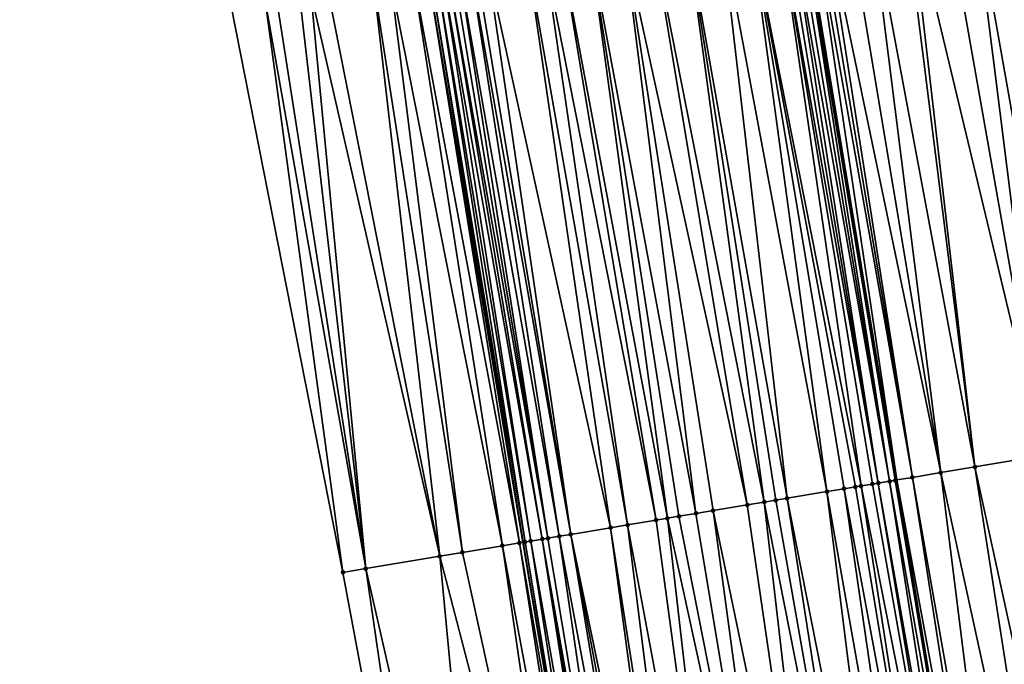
# Model space of a CAD drawing. Header units: feet. Extents: x 2004186 to 2014793, y 836912 to 864902.
# Tile 60 of 256: x 2010700 to 2010734, y 838778 to 838800. Entities that reach past the tile are written whole.
import ezdxf

# ---------------------------------------------------------------- set-up
doc = ezdxf.new("R2010")
doc.units = ezdxf.units.FT
doc.header["$LTSCALE"] = 100
doc.header["$MEASUREMENT"] = 0
for name, color, linetype, lineweight in [('EP_Travel Lane', 5, 'Continuous', 40), ('GPL_Skip Line', 2, 'Continuous', 40), ('Road Shots', 4, 'Continuous', 200), ('Road X-Section', 30, 'Continuous', 13)]:
    doc.layers.add(name, color=color, linetype=linetype, lineweight=lineweight)
doc.layers.add('I-77 SB_MM21-27-Surface-Border', color=7, linetype='Continuous')
doc.layers.add('I-77 SB_MM21-27-Surface-TIN', color=7, linetype='Continuous')

msp = doc.modelspace()

# ---------------------------------------------------------------- linework, layer by layer
at = {"layer": 'EP_Travel Lane'}
msp.add_polyline3d([(2010737.655808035, 838663.5846829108, 336.5289589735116), (2010734.349612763, 838683.306958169, 336.1584794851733), (2010731.043587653, 838703.0282183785, 335.8164885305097), (2010727.737536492, 838722.7496339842, 335.445164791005), (2010724.431395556, 838742.4715851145, 335.0739262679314), (2010721.126314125, 838762.1872160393, 334.6534164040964), (2010717.823790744, 838781.8875875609, 334.2796812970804), (2010714.517765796, 838801.6088467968, 333.8752959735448), (2010711.211708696, 838821.3302978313, 333.5080483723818), (2010707.905695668, 838841.0514859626, 333.1194361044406), (2010704.599668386, 838860.7727591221, 332.7477164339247), (2010701.31809101, 838880.6679107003, 332.3697871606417), (2010698.178557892, 838900.2814350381, 331.9895608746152), (2010695.062147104, 838920.0207179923, 331.6087217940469), (2010691.951200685, 838939.7253897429, 331.2219086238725), (2010688.832852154, 838959.4769463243, 330.849229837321), (2010685.713309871, 838979.2360641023, 330.4957122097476), (2010682.557209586, 838998.9693545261, 330.1328863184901)], dxfattribs=at)
at = {"layer": 'GPL_Skip Line'}
msp.add_polyline3d([(2010750.367047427, 838665.6936070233, 336.7888659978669), (2010747.100887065, 838685.4217515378, 336.404670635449), (2010743.834805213, 838705.149421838, 336.0325966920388), (2010740.568739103, 838724.876997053, 335.6381390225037), (2010737.302553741, 838744.6052925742, 335.266714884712), (2010734.036848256, 838764.3306895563, 334.8815007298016), (2010730.772435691, 838784.0482770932, 334.4930614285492), (2010727.506295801, 838803.7762979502, 334.1080396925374), (2010724.240141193, 838823.5044077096, 333.7415232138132), (2010720.973913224, 838843.2329605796, 333.3961509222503), (2010717.669784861, 838862.9544825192, 333.0178327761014), (2010714.44341832, 838882.7694372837, 332.6201112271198), (2010711.342535, 838902.4597906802, 332.2265500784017), (2010708.17743877, 838922.1981546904, 331.8566821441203), (2010704.898222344, 838941.8991542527, 331.5020541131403), (2010701.554104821, 838961.6087121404, 331.1166306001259), (2010698.209082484, 838981.3236028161, 330.737704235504), (2010694.878118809, 839001.0287114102, 330.3897662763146)], dxfattribs=at)
at = {"layer": 'I-77 SB_MM21-27-Surface-Border', "color": 3, "linetype": 'ByBlock', "lineweight": -2}
msp.add_polyline3d([(2010734.337000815, 838663.034767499, 336.496269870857), (2010730.282657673, 838682.6329244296, 336.1057350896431), (2010727.21508574, 838702.393204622, 335.7456162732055), (2010722.371591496, 838721.8600565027, 335.3682595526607), (2010718.711778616, 838741.5241396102, 335.0273288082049), (2010715.247907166, 838761.2123987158, 334.6093363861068), (2010711.581007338, 838780.8465231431, 334.2089059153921), (2010707.704265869, 838800.4728627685, 333.8067905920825), (2010704.2220327, 838820.1652578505, 333.4545269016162), (2010700.937210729, 838839.8897376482, 333.0523599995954), (2010697.849630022, 838859.6473225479, 332.6777965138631), (2010695.188057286, 838879.6877958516, 332.323686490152), (2010692.403490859, 838899.3273310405, 331.960470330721), (2010690.327000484, 838919.2361042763, 331.6040598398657), (2010688.825763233, 838939.2017480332, 331.2144851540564), (2010687.103591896, 838959.1882503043, 330.8689807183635), (2010684.204075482, 838978.9842045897, 330.4831046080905), (2010679.142003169, 838998.3987579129, 330.0737423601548)], dxfattribs=at)
at = {"layer": 'I-77 SB_MM21-27-Surface-TIN', "color": 128, "linetype": 'ByBlock', "lineweight": -2}
for points in [[(2010733.349791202, 838804.7515412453, 334.2187984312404), (2010732.363443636, 838804.5868638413, 334.1968207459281), (2010735.845514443, 838784.8954436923, 334.6086369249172)], [(2010734.730703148, 838804.9819373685, 334.2412955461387), (2010733.349791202, 838804.7515412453, 334.2187984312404), (2010736.831850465, 838785.0601904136, 334.6328965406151)], [(2010733.349791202, 838804.7515412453, 334.2187984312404), (2010735.845514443, 838784.8954436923, 334.6086369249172), (2010736.831850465, 838785.0601904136, 334.6328965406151)], [(2010731.179796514, 838804.3894313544, 334.1802489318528), (2010730.982527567, 838804.3564924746, 334.1756687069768), (2010733.478298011, 838784.5001114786, 334.5534815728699)], [(2010732.363443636, 838804.5868638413, 334.1968207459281), (2010731.179796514, 838804.3894313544, 334.1802489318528), (2010735.845514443, 838784.8954436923, 334.6086369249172)], [(2010731.179796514, 838804.3894313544, 334.1802489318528), (2010733.478298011, 838784.5001114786, 334.5534815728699), (2010735.845514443, 838784.8954436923, 334.6086369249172)], [(2010729.798884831, 838804.159033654, 334.1576661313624), (2010729.009786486, 838804.0274135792, 334.146704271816), (2010732.294674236, 838784.3025388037, 334.5306875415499)], [(2010730.982527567, 838804.3564924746, 334.1756687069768), (2010729.798884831, 838804.159033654, 334.1576661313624), (2010733.478298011, 838784.5001114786, 334.5534815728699)], [(2010729.798884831, 838804.159033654, 334.1576661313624), (2010732.294674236, 838784.3025388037, 334.5306875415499), (2010733.478298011, 838784.5001114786, 334.5534815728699)], [(2010727.037077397, 838803.6981425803, 334.1073024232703), (2010726.839816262, 838803.6651567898, 334.1001734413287), (2010730.124659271, 838783.9405506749, 334.5005945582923)], [(2010727.234352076, 838803.7310470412, 334.1100125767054), (2010727.037077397, 838803.6981425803, 334.1073024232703), (2010730.519257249, 838784.0060676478, 334.4907548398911)], [(2010727.037077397, 838803.6981425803, 334.1073024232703), (2010730.124659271, 838783.9405506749, 334.5005945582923), (2010730.519257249, 838784.0060676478, 334.4907548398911)], [(2010727.431643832, 838803.7638489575, 334.1071512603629), (2010727.234352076, 838803.7310470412, 334.1100125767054), (2010730.519257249, 838784.0060676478, 334.4907548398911)], [(2010727.431643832, 838803.7638489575, 334.1071512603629), (2010730.772435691, 838784.0482770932, 334.4930614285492), (2010727.506295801, 838803.7762979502, 334.1080396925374)], [(2010727.431643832, 838803.7638489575, 334.1071512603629), (2010730.71653673, 838784.0389432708, 334.4918322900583), (2010730.772435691, 838784.0482770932, 334.4930614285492)], [(2010727.431643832, 838803.7638489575, 334.1071512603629), (2010730.519257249, 838784.0060676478, 334.4907548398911), (2010730.71653673, 838784.0389432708, 334.4918322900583)], [(2010727.826195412, 838803.8296445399, 334.1118468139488), (2010727.506295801, 838803.7762979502, 334.1080396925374), (2010730.772435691, 838784.0482770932, 334.4930614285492)], [(2010728.023445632, 838803.8626958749, 334.1225369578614), (2010727.826195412, 838803.8296445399, 334.1118468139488), (2010731.308343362, 838784.1377611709, 334.5048452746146)], [(2010727.826195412, 838803.8296445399, 334.1118468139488), (2010730.772435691, 838784.0482770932, 334.4930614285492), (2010731.308343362, 838784.1377611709, 334.5048452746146)], [(2010728.220707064, 838803.8956798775, 334.12956880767), (2010728.023445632, 838803.8626958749, 334.1225369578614), (2010731.308343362, 838784.1377611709, 334.5048452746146)], [(2010729.009786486, 838804.0274135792, 334.146704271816), (2010728.220707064, 838803.8956798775, 334.12956880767), (2010732.294674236, 838784.3025388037, 334.5306875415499)], [(2010728.220707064, 838803.8956798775, 334.12956880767), (2010731.308343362, 838784.1377611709, 334.5048452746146), (2010732.294674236, 838784.3025388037, 334.5306875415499)], [(2010725.656192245, 838803.4675855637, 334.0760636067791), (2010724.669829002, 838803.3030022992, 334.0592007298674), (2010728.349254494, 838783.6440061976, 334.4569078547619)], [(2010726.642536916, 838803.6322803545, 334.0989859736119), (2010725.656192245, 838803.4675855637, 334.0760636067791), (2010729.532845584, 838783.8417751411, 334.4897506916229)], [(2010725.656192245, 838803.4675855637, 334.0760636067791), (2010729.335585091, 838783.8087854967, 334.4828354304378), (2010729.532845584, 838783.8417751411, 334.4897506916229)], [(2010725.656192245, 838803.4675855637, 334.0760636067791), (2010728.941054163, 838783.7428659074, 334.4720614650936), (2010729.335585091, 838783.8087854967, 334.4828354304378)], [(2010725.656192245, 838803.4675855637, 334.0760636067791), (2010728.349254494, 838783.6440061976, 334.4569078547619), (2010728.941054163, 838783.7428659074, 334.4720614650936)], [(2010726.839816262, 838803.6651567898, 334.1001734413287), (2010726.642536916, 838803.6322803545, 334.0989859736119), (2010730.124659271, 838783.9405506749, 334.5005945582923)], [(2010726.642536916, 838803.6322803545, 334.0989859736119), (2010729.927381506, 838783.9076647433, 334.4989893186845), (2010730.124659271, 838783.9405506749, 334.5005945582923)], [(2010726.642536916, 838803.6322803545, 334.0989859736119), (2010729.532845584, 838783.8417751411, 334.4897506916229), (2010729.927381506, 838783.9076647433, 334.4989893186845)], [(2010723.486195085, 838803.105490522, 334.0383209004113), (2010722.302592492, 838802.9077906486, 334.0072213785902), (2010726.179267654, 838783.2818491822, 334.4181679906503)], [(2010724.669829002, 838803.3030022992, 334.0592007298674), (2010723.486195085, 838803.105490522, 334.0383209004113), (2010726.968335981, 838783.413649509, 334.4377267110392)], [(2010723.486195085, 838803.105490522, 334.0383209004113), (2010726.573798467, 838783.3477694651, 334.428977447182), (2010726.968335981, 838783.413649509, 334.4377267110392)], [(2010723.486195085, 838803.105490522, 334.0383209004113), (2010726.179267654, 838783.2818491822, 334.4181679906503), (2010726.573798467, 838783.3477694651, 334.428977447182)], [(2010724.669829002, 838803.3030022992, 334.0592007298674), (2010726.968335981, 838783.413649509, 334.4377267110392), (2010728.349254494, 838783.6440061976, 334.4569078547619)], [(2010721.316233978, 838802.7431789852, 333.9888155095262), (2010720.132581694, 838802.5457774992, 333.9739280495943), (2010723.811994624, 838782.8868568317, 334.3804133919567)], [(2010722.302592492, 838802.9077906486, 334.0072213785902), (2010721.316233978, 838802.7431789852, 333.9888155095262), (2010725.587456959, 838783.1830556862, 334.4064044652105)], [(2010721.316233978, 838802.7431789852, 333.9888155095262), (2010724.403819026, 838782.9855680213, 334.3879628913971), (2010725.587456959, 838783.1830556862, 334.4064044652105)], [(2010721.316233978, 838802.7431789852, 333.9888155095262), (2010723.811994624, 838782.8868568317, 334.3804133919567), (2010724.403819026, 838782.9855680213, 334.3879628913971)], [(2010722.302592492, 838802.9077906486, 334.0072213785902), (2010725.587456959, 838783.1830556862, 334.4064044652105), (2010726.179267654, 838783.2818491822, 334.4181679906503)], [(2010719.146219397, 838802.3811885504, 333.9567563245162), (2010718.554398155, 838802.2824583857, 333.9477140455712), (2010722.43109087, 838782.6564115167, 334.3566946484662)], [(2010720.132581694, 838802.5457774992, 333.9739280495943), (2010719.146219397, 838802.3811885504, 333.9567563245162), (2010722.825631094, 838782.7222752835, 334.3646105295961)], [(2010719.146219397, 838802.3811885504, 333.9567563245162), (2010722.43109087, 838782.6564115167, 334.3566946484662), (2010722.825631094, 838782.7222752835, 334.3646105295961)], [(2010720.132581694, 838802.5457774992, 333.9739280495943), (2010723.22017892, 838782.7880934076, 334.3701895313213), (2010723.811994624, 838782.8868568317, 334.3804133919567)], [(2010720.132581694, 838802.5457774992, 333.9739280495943), (2010722.825631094, 838782.7222752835, 334.3646105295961), (2010723.22017892, 838782.7880934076, 334.3701895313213)], [(2010717.962583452, 838802.183688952, 333.9365381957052), (2010716.581675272, 838801.9532702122, 333.9128122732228), (2010720.852915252, 838782.3930448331, 334.3295563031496)], [(2010718.554398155, 838802.2824583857, 333.9477140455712), (2010717.962583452, 838802.183688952, 333.9365381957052), (2010721.44472192, 838782.4918625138, 334.3425580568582)], [(2010717.962583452, 838802.183688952, 333.9365381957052), (2010720.852915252, 838782.3930448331, 334.3295563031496), (2010721.44472192, 838782.4918625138, 334.3425580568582)], [(2010718.554398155, 838802.2824583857, 333.9477140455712), (2010721.44472192, 838782.4918625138, 334.3425580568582), (2010722.43109087, 838782.6564115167, 334.3566946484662)], [(2010714.806245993, 838801.6568728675, 333.8744467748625), (2010714.60895897, 838801.62404253, 333.8757639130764), (2010717.893831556, 838781.8992588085, 334.2800290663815)], [(2010715.003546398, 838801.6896228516, 333.8687638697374), (2010714.806245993, 838801.6568728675, 333.8744467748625), (2010718.091119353, 838781.9320844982, 334.2785499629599)], [(2010714.806245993, 838801.6568728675, 333.8744467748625), (2010717.893831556, 838781.8992588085, 334.2800290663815), (2010718.091119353, 838781.9320844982, 334.2785499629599)], [(2010715.200836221, 838801.7224363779, 333.8665333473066), (2010715.003546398, 838801.6896228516, 333.8687638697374), (2010718.485716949, 838781.997603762, 334.2688275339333)], [(2010715.003546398, 838801.6896228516, 333.8687638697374), (2010718.091119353, 838781.9320844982, 334.2785499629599), (2010718.485716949, 838781.997603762, 334.2688275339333)], [(2010715.398114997, 838801.7553162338, 333.8679066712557), (2010715.200836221, 838801.7224363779, 333.8665333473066), (2010718.682991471, 838782.0305091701, 334.2714299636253)], [(2010715.200836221, 838801.7224363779, 333.8665333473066), (2010718.485716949, 838781.997603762, 334.2688275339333), (2010718.682991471, 838782.0305091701, 334.2714299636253)], [(2010715.595380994, 838801.7882728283, 333.8734493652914), (2010715.398114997, 838801.7553162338, 333.8679066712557), (2010718.682991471, 838782.0305091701, 334.2714299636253)], [(2010715.989880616, 838801.8543804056, 333.8950962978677), (2010715.595380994, 838801.7882728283, 333.8734493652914), (2010719.077500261, 838782.0965616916, 334.2890099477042)], [(2010715.595380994, 838801.7882728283, 333.8734493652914), (2010718.682991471, 838782.0305091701, 334.2714299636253), (2010719.077500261, 838782.0965616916, 334.2890099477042)], [(2010716.187136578, 838801.8873972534, 333.9039126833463), (2010715.989880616, 838801.8543804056, 333.8950962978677), (2010719.472007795, 838782.1626217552, 334.3069760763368)], [(2010715.989880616, 838801.8543804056, 333.8950962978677), (2010719.077500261, 838782.0965616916, 334.2890099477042), (2010719.472007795, 838782.1626217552, 334.3069760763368)], [(2010716.581675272, 838801.9532702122, 333.9128122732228), (2010716.187136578, 838801.8873972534, 333.9039126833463), (2010719.472007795, 838782.1626217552, 334.3069760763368)], [(2010716.581675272, 838801.9532702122, 333.9128122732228), (2010719.472007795, 838782.1626217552, 334.3069760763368), (2010720.852915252, 838782.3930448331, 334.3295563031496)], [(2010713.228017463, 838801.3938239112, 333.8629110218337), (2010712.636178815, 838801.2951982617, 333.8595472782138), (2010715.723821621, 838781.5372404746, 334.2483895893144)], [(2010714.01711932, 838801.5254228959, 333.8727270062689), (2010713.228017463, 838801.3938239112, 333.8629110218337), (2010717.104743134, 838781.7675791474, 334.266648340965)], [(2010713.228017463, 838801.3938239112, 333.8629110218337), (2010715.723821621, 838781.5372404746, 334.2483895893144), (2010717.104743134, 838781.7675791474, 334.266648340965)], [(2010714.01711932, 838801.5254228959, 333.8727270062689), (2010717.696551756, 838781.8663850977, 334.2790495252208), (2010714.517765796, 838801.6088467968, 333.8752959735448)], [(2010714.01711932, 838801.5254228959, 333.8727270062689), (2010717.104743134, 838781.7675791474, 334.266648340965), (2010717.696551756, 838781.8663850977, 334.2790495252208)], [(2010714.60895897, 838801.62404253, 333.8757639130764), (2010714.517765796, 838801.6088467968, 333.8752959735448), (2010717.823790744, 838781.8875875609, 334.2796812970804)], [(2010717.696551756, 838781.8663850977, 334.2790495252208), (2010717.823790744, 838781.8875875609, 334.2796812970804), (2010714.517765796, 838801.6088467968, 333.8752959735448)], [(2010714.60895897, 838801.62404253, 333.8757639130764), (2010717.823790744, 838781.8875875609, 334.2796812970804), (2010717.893831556, 838781.8992588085, 334.2800290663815)], [(2010711.057963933, 838801.0320673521, 333.8435588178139), (2010710.466141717, 838800.9333430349, 333.8348342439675), (2010714.934706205, 838781.4057229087, 334.2433080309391)], [(2010712.636178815, 838801.2951982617, 333.8595472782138), (2010711.057963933, 838801.0320673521, 333.8435588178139), (2010714.934706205, 838781.4057229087, 334.2433080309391)], [(2010712.636178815, 838801.2951982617, 333.8595472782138), (2010714.934706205, 838781.4057229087, 334.2433080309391), (2010715.723821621, 838781.5372404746, 334.2483895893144)], [(2010708.88792514, 838800.670222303, 333.8193987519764), (2010707.704265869, 838800.4728627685, 333.8067905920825), (2010711.581007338, 838780.8465231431, 334.2089059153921)], [(2010709.282483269, 838800.7359785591, 333.8219576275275), (2010708.88792514, 838800.670222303, 333.8193987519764), (2010712.370110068, 838780.9781168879, 334.2178877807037)], [(2010708.88792514, 838800.670222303, 333.8193987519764), (2010711.581007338, 838780.8465231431, 334.2089059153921), (2010712.370110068, 838780.9781168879, 334.2178877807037)], [(2010710.071583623, 838800.8675865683, 333.8322639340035), (2010709.282483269, 838800.7359785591, 333.8219576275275), (2010712.370110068, 838780.9781168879, 334.2178877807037)], [(2010710.466141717, 838800.9333430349, 333.8348342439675), (2010710.071583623, 838800.8675865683, 333.8322639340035), (2010712.370110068, 838780.9781168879, 334.2178877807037)], [(2010710.466141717, 838800.9333430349, 333.8348342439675), (2010712.370110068, 838780.9781168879, 334.2178877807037), (2010714.934706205, 838781.4057229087, 334.2433080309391)], [(2010735.845514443, 838784.8954436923, 334.6086369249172), (2010733.478298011, 838784.5001114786, 334.5534815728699), (2010737.740180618, 838764.9457186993, 334.9564581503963)], [(2010732.294674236, 838784.3025388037, 334.5306875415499), (2010731.308343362, 838784.1377611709, 334.5048452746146), (2010734.780705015, 838764.4542868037, 334.8997688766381)], [(2010733.478298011, 838784.5001114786, 334.5534815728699), (2010732.294674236, 838784.3025388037, 334.5306875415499), (2010736.556397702, 838764.7491017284, 334.9314134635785)], [(2010732.294674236, 838784.3025388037, 334.5306875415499), (2010734.780705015, 838764.4542868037, 334.8997688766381), (2010736.556397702, 838764.7491017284, 334.9314134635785)], [(2010733.478298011, 838784.5001114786, 334.5534815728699), (2010736.556397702, 838764.7491017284, 334.9314134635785), (2010737.740180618, 838764.9457186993, 334.9564581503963)], [(2010730.124659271, 838783.9405506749, 334.5005945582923), (2010729.927381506, 838783.9076647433, 334.4989893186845), (2010733.399645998, 838764.2247732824, 334.863742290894)], [(2010730.519257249, 838784.0060676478, 334.4907548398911), (2010730.124659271, 838783.9405506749, 334.5005945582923), (2010733.596942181, 838764.2575486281, 334.8682298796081)], [(2010730.124659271, 838783.9405506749, 334.5005945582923), (2010733.399645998, 838764.2247732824, 334.863742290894), (2010733.596942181, 838764.2575486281, 334.8682298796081)], [(2010730.71653673, 838784.0389432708, 334.4918322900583), (2010730.519257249, 838784.0060676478, 334.4907548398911), (2010733.991524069, 838764.3231625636, 334.8805937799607)], [(2010730.519257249, 838784.0060676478, 334.4907548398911), (2010733.596942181, 838764.2575486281, 334.8682298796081), (2010733.991524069, 838764.3231625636, 334.8805937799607)], [(2010730.71653673, 838784.0389432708, 334.4918322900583), (2010734.036848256, 838764.3306895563, 334.8815007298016), (2010730.772435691, 838784.0482770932, 334.4930614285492)], [(2010730.71653673, 838784.0389432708, 334.4918322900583), (2010733.991524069, 838764.3231625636, 334.8805937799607), (2010734.036848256, 838764.3306895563, 334.8815007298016)], [(2010731.308343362, 838784.1377611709, 334.5048452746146), (2010730.772435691, 838784.0482770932, 334.4930614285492), (2010734.386119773, 838764.3886931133, 334.8884897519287)], [(2010734.386119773, 838764.3886931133, 334.8884897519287), (2010730.772435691, 838784.0482770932, 334.4930614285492), (2010734.036848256, 838764.3306895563, 334.8815007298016)], [(2010731.308343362, 838784.1377611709, 334.5048452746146), (2010734.386119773, 838764.3886931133, 334.8884897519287), (2010734.780705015, 838764.4542868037, 334.8997688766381)], [(2010728.349254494, 838783.6440061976, 334.4569078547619), (2010726.968335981, 838783.413649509, 334.4377267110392), (2010730.834759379, 838763.7989124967, 334.8171222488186)], [(2010728.941054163, 838783.7428659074, 334.4720614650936), (2010728.349254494, 838783.6440061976, 334.4569078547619), (2010731.821266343, 838763.9626320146, 334.8311366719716)], [(2010728.349254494, 838783.6440061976, 334.4569078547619), (2010730.834759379, 838763.7989124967, 334.8171222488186), (2010731.821266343, 838763.9626320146, 334.8311366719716)], [(2010729.335585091, 838783.8087854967, 334.4828354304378), (2010728.941054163, 838783.7428659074, 334.4720614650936), (2010732.610451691, 838764.0937296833, 334.848888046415)], [(2010728.941054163, 838783.7428659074, 334.4720614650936), (2010731.821266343, 838763.9626320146, 334.8311366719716), (2010732.610451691, 838764.0937296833, 334.848888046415)], [(2010729.532845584, 838783.8417751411, 334.4897506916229), (2010729.335585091, 838783.8087854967, 334.4828354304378), (2010732.610451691, 838764.0937296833, 334.848888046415)], [(2010729.927381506, 838783.9076647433, 334.4989893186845), (2010729.532845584, 838783.8417751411, 334.4897506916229), (2010733.399645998, 838764.2247732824, 334.863742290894)], [(2010729.532845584, 838783.8417751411, 334.4897506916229), (2010732.610451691, 838764.0937296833, 334.848888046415), (2010733.399645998, 838764.2247732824, 334.863742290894)], [(2010726.179267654, 838783.2818491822, 334.4181679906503), (2010725.587456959, 838783.1830556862, 334.4064044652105), (2010728.467193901, 838763.4056764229, 334.7669186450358)], [(2010726.573798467, 838783.3477694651, 334.428977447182), (2010726.179267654, 838783.2818491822, 334.4181679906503), (2010730.045564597, 838763.6678717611, 334.8024214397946)], [(2010726.179267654, 838783.2818491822, 334.4181679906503), (2010728.467193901, 838763.4056764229, 334.7669186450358), (2010730.045564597, 838763.6678717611, 334.8024214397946)], [(2010726.968335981, 838783.413649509, 334.4377267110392), (2010726.573798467, 838783.3477694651, 334.428977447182), (2010730.045564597, 838763.6678717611, 334.8024214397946)], [(2010726.968335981, 838783.413649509, 334.4377267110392), (2010730.045564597, 838763.6678717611, 334.8024214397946), (2010730.834759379, 838763.7989124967, 334.8171222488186)], [(2010724.403819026, 838782.9855680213, 334.3879628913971), (2010723.811994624, 838782.8868568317, 334.3804133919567), (2010727.086081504, 838763.176485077, 334.7481546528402)], [(2010725.587456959, 838783.1830556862, 334.4064044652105), (2010724.403819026, 838782.9855680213, 334.3879628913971), (2010728.467193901, 838763.4056764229, 334.7669186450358)], [(2010724.403819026, 838782.9855680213, 334.3879628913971), (2010727.086081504, 838763.176485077, 334.7481546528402), (2010728.467193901, 838763.4056764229, 334.7669186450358)], [(2010722.43109087, 838782.6564115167, 334.3566946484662), (2010721.44472192, 838782.4918625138, 334.3425580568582), (2010725.113079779, 838762.8489723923, 334.7161796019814)], [(2010722.825631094, 838782.7222752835, 334.3646105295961), (2010722.43109087, 838782.6564115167, 334.3566946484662), (2010725.113079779, 838762.8489723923, 334.7161796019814)], [(2010723.22017892, 838782.7880934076, 334.3701895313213), (2010722.825631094, 838782.7222752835, 334.3646105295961), (2010727.086081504, 838763.176485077, 334.7481546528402)], [(2010722.825631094, 838782.7222752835, 334.3646105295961), (2010725.113079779, 838762.8489723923, 334.7161796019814), (2010727.086081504, 838763.176485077, 334.7481546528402)], [(2010723.811994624, 838782.8868568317, 334.3804133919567), (2010723.22017892, 838782.7880934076, 334.3701895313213), (2010727.086081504, 838763.176485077, 334.7481546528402)], [(2010720.852915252, 838782.3930448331, 334.3295563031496), (2010719.472007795, 838782.1626217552, 334.3069760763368), (2010723.534671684, 838762.5870027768, 334.6927713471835)], [(2010721.44472192, 838782.4918625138, 334.3425580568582), (2010720.852915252, 838782.3930448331, 334.3295563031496), (2010723.929285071, 838762.6524265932, 334.6949484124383)], [(2010720.852915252, 838782.3930448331, 334.3295563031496), (2010723.534671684, 838762.5870027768, 334.6927713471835), (2010723.929285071, 838762.6524265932, 334.6949484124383)], [(2010721.44472192, 838782.4918625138, 334.3425580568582), (2010723.929285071, 838762.6524265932, 334.6949484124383), (2010725.113079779, 838762.8489723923, 334.7161796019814)], [(2010717.696551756, 838781.8663850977, 334.2790495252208), (2010717.104743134, 838781.7675791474, 334.266648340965), (2010720.77244303, 838762.1286433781, 334.656491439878)], [(2010717.696551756, 838781.8663850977, 334.2790495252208), (2010721.126314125, 838762.1872160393, 334.6534164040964), (2010717.823790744, 838781.8875875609, 334.2796812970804)], [(2010717.696551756, 838781.8663850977, 334.2790495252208), (2010720.77244303, 838762.1286433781, 334.656491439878), (2010721.126314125, 838762.1872160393, 334.6534164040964)], [(2010717.893831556, 838781.8992588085, 334.2800290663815), (2010717.823790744, 838781.8875875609, 334.2796812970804), (2010721.126314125, 838762.1872160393, 334.6534164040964)], [(2010718.091119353, 838781.9320844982, 334.2785499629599), (2010717.893831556, 838781.8992588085, 334.2800290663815), (2010721.167073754, 838762.1939625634, 334.6530622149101)], [(2010717.893831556, 838781.8992588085, 334.2800290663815), (2010721.126314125, 838762.1872160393, 334.6534164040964), (2010721.167073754, 838762.1939625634, 334.6530622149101)], [(2010718.485716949, 838781.997603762, 334.2688275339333), (2010718.091119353, 838781.9320844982, 334.2785499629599), (2010721.561713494, 838762.2592273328, 334.646717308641)], [(2010718.091119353, 838781.9320844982, 334.2785499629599), (2010721.167073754, 838762.1939625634, 334.6530622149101), (2010721.561713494, 838762.2592273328, 334.646717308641)], [(2010718.682991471, 838782.0305091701, 334.2714299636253), (2010718.485716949, 838781.997603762, 334.2688275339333), (2010721.956319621, 838762.3246949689, 334.651242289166)], [(2010718.485716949, 838781.997603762, 334.2688275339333), (2010721.75902193, 838762.2919287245, 334.6472423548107), (2010721.956319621, 838762.3246949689, 334.651242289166)], [(2010718.485716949, 838781.997603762, 334.2688275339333), (2010721.561713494, 838762.2592273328, 334.646717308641), (2010721.75902193, 838762.2919287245, 334.6472423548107)], [(2010719.077500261, 838782.0965616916, 334.2890099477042), (2010718.682991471, 838782.0305091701, 334.2714299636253), (2010721.956319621, 838762.3246949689, 334.651242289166)], [(2010719.472007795, 838782.1626217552, 334.3069760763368), (2010719.077500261, 838782.0965616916, 334.2890099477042), (2010722.745472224, 838762.4559902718, 334.6795831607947)], [(2010719.077500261, 838782.0965616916, 334.2890099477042), (2010721.956319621, 838762.3246949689, 334.651242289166), (2010722.745472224, 838762.4559902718, 334.6795831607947)], [(2010719.472007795, 838782.1626217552, 334.3069760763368), (2010723.140065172, 838762.5215374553, 334.6883704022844), (2010723.534671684, 838762.5870027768, 334.6927713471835)], [(2010719.472007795, 838782.1626217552, 334.3069760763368), (2010722.745472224, 838762.4559902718, 334.6795831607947), (2010723.140065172, 838762.5215374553, 334.6883704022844)], [(2010715.723821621, 838781.5372404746, 334.2483895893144), (2010714.934706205, 838781.4057229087, 334.2433080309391), (2010719.983214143, 838761.9978084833, 334.6528198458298)], [(2010717.104743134, 838781.7675791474, 334.266648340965), (2010715.723821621, 838781.5372404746, 334.2483895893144), (2010719.983214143, 838761.9978084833, 334.6528198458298)], [(2010717.104743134, 838781.7675791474, 334.266648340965), (2010719.983214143, 838761.9978084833, 334.6528198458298), (2010720.77244303, 838762.1286433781, 334.656491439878)], [(2010714.934706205, 838781.4057229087, 334.2433080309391), (2010712.370110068, 838780.9781168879, 334.2178877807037), (2010716.826325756, 838761.4743049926, 334.6293508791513)], [(2010714.934706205, 838781.4057229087, 334.2433080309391), (2010716.826325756, 838761.4743049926, 334.6293508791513), (2010719.983214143, 838761.9978084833, 334.6528198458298)], [(2010712.370110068, 838780.9781168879, 334.2178877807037), (2010711.581007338, 838780.8465231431, 334.2089059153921), (2010715.247907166, 838761.2123987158, 334.6093363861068)], [(2010712.370110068, 838780.9781168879, 334.2178877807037), (2010715.247907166, 838761.2123987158, 334.6093363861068), (2010716.826325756, 838761.4743049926, 334.6293508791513)]]:
    msp.add_3dface(points, dxfattribs=at)
at = {"layer": 'Road Shots', "lineweight": 100}
for p in [(2010732.294674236, 838784.3025388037, 334.5306875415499), (2010733.478298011, 838784.5001114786, 334.5534815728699), (2010730.124659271, 838783.9405506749, 334.5005945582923), (2010730.519257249, 838784.0060676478, 334.4907548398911), (2010730.71653673, 838784.0389432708, 334.4918322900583), (2010731.308343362, 838784.1377611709, 334.5048452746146), (2010728.349254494, 838783.6440061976, 334.4569078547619), (2010728.941054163, 838783.7428659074, 334.4720614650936), (2010729.335585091, 838783.8087854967, 334.4828354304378), (2010729.532845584, 838783.8417751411, 334.4897506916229), (2010729.927381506, 838783.9076647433, 334.4989893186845), (2010726.179267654, 838783.2818491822, 334.4181679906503), (2010726.573798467, 838783.3477694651, 334.428977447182), (2010726.968335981, 838783.413649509, 334.4377267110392), (2010724.403819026, 838782.9855680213, 334.3879628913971), (2010725.587456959, 838783.1830556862, 334.4064044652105), (2010722.43109087, 838782.6564115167, 334.3566946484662), (2010722.825631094, 838782.7222752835, 334.3646105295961), (2010723.22017892, 838782.7880934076, 334.3701895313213), (2010723.811994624, 838782.8868568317, 334.3804133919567), (2010720.852915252, 838782.3930448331, 334.3295563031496), (2010721.44472192, 838782.4918625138, 334.3425580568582), (2010717.696551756, 838781.8663850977, 334.2790495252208), (2010717.893831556, 838781.8992588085, 334.2800290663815), (2010718.091119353, 838781.9320844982, 334.2785499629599), (2010718.485716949, 838781.997603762, 334.2688275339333), (2010718.682991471, 838782.0305091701, 334.2714299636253), (2010719.077500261, 838782.0965616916, 334.2890099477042), (2010719.472007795, 838782.1626217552, 334.3069760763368), (2010715.723821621, 838781.5372404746, 334.2483895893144), (2010717.104743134, 838781.7675791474, 334.266648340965), (2010714.934706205, 838781.4057229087, 334.2433080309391), (2010711.581007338, 838780.8465231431, 334.2089059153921), (2010712.370110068, 838780.9781168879, 334.2178877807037)]:
    msp.add_point(p, dxfattribs=at)
at = {"layer": 'Road X-Section', "extrusion": (0.1642407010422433, -0.986221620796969, 0.01979663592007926), "elevation": -496976.5100810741, "flags": 128}
msp.add_lwpolyline([(2121184.882745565, 10174.66589254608), (2121185.682745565, 10174.67487617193), (2121188.282745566, 10174.70030140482), (2121189.082745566, 10174.70538395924), (2121190.482745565, 10174.7236462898), (2121191.082745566, 10174.73604990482), (2121191.282745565, 10174.73702963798), (2121191.482745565, 10174.73555024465), (2121191.882745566, 10174.72582590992), (2121192.082745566, 10174.72842884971), (2121192.482745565, 10174.74601227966), (2121192.882745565, 10174.76398192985), (2121194.282745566, 10174.78656658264), (2121194.882745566, 10174.79957088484), (2121195.882745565, 10174.81371024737), (2121196.282745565, 10174.8216276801), (2121196.682745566, 10174.82720777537), (2121197.282745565, 10174.83743364), (2121197.882745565, 10174.84498461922), (2121199.082745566, 10174.86342980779), (2121199.682745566, 10174.87519563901), (2121200.082745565, 10174.88600721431), (2121200.482745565, 10174.89475819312), (2121201.882745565, 10174.91394309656), (2121202.482745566, 10174.92909967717), (2121202.882745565, 10174.93987575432), (2121203.082745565, 10174.94679237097), (2121203.482745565, 10174.95603280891), (2121203.682745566, 10174.95763836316), (2121204.082745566, 10174.94779671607), (2121204.282745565, 10174.94887437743), (2121204.882745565, 10174.96188991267), (2121205.882745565, 10174.98773724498), (2121207.082745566, 10175.01053574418), (2121209.482745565, 10175.06570190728), (2121210.482745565, 10175.08996627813), (2121212.482745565, 10175.12869924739), (2121213.882745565, 10175.16091342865), (2121215.282745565, 10175.19059280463), (2121215.482745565, 10175.19329273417), (2121215.882745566, 10175.19303480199), (2121216.682745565, 10175.18475528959), (2121217.282745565, 10175.17592743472), (2121218.082745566, 10175.16212514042), (2121219.082745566, 10175.14357537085), (2121221.682745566, 10175.10092887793), (2121223.682745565, 10175.06959840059), (2121224.282745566, 10175.06177972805), (2121225.082745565, 10175.0488425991), (2121225.482745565, 10175.04440933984), (2121226.282745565, 10175.03168986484), (2121227.082745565, 10175.01299502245), (2121227.282745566, 10175.0059443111), (2121227.682745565, 10174.99616685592), (2121227.882745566, 10174.98903997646), (2121228.082745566, 10174.97983636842), (2121228.282745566, 10174.97583513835), (2121228.682745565, 10174.97885838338), (2121228.882745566, 10174.97877403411), (2121229.082745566, 10174.97503598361), (2121229.282745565, 10174.96723148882), (2121229.682745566, 10174.94450335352), (2121230.082745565, 10174.9218020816), (2121230.282745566, 10174.91147659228), (2121230.482745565, 10174.90347973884), (2121230.682745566, 10174.89839073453), (2121231.882745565, 10174.83761900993), (2121233.482745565, 10174.76278647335), (2121235.282745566, 10174.67263057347)], dxfattribs=at)

doc.saveas('drawing.dxf')
